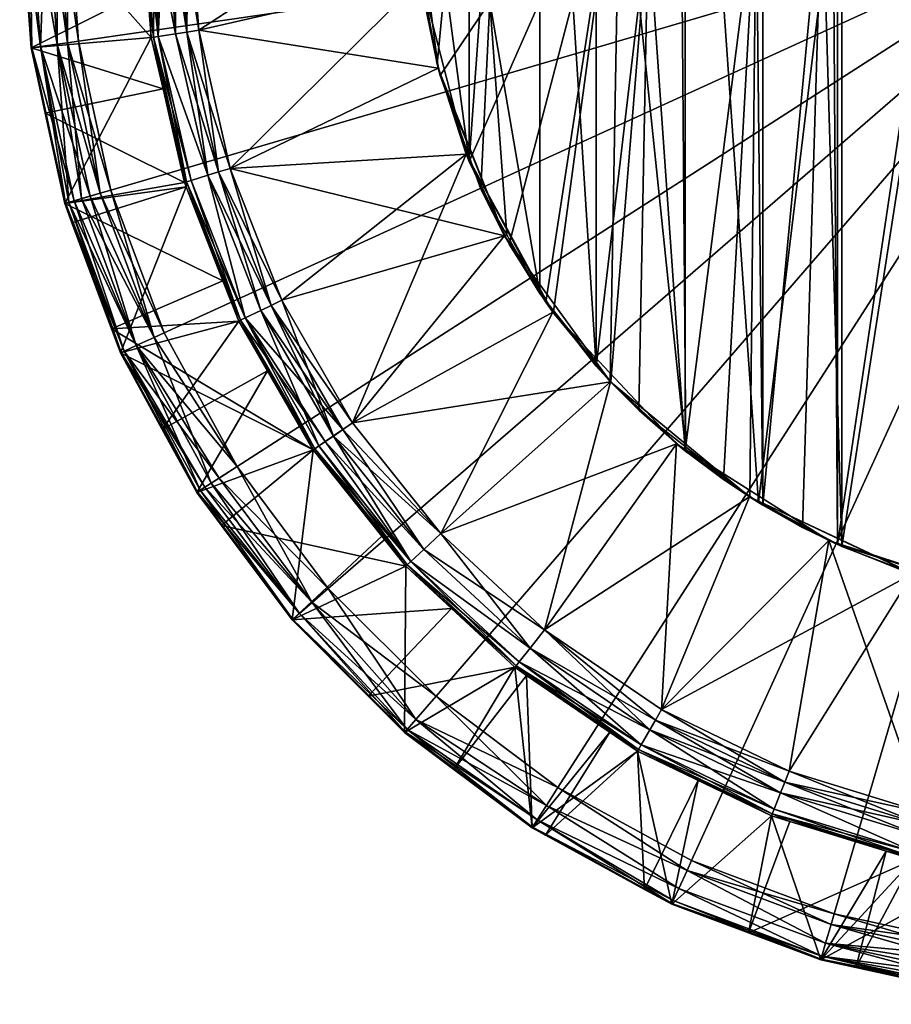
# Model space of a CAD drawing. Extents: x -0.0116 to 0.0116, y -0.0116 to 0.0116.
# Tile 1 of 145: x -0.0116 to -0.0025, y -0.0116 to -0.0014. Entities that reach past the tile are written whole.
import ezdxf

# ---------------------------------------------------------------- set-up
doc = ezdxf.new("R2010")
doc.units = 0
doc.layers.add('mesh', color=7, linetype='CONTINUOUS')

msp = doc.modelspace()

# ---------------------------------------------------------------- meshes
at = {"layer": 'mesh'}
mesh = msp.add_polyface(dxfattribs=at)
corners = [(-0.003135, 0.010677, 0.057), (-0.001584, 0.011015, 0.057), (0, 0, 0.057), (0.000217, 0.007497, 0.003922), (-0.000394, 0.00749, 0.004247), (0.000045, -0.000005, 0.004023), (-0.001404, 0.007359, 0.004592), (-0.001724, 0.007299, 0.004675), (-0.000892, 0.000065, 0.004448), (-0.000394, -0.00749, 0.004247), (-0.001048, 0.007426, 0.0045), (-0.001724, -0.007299, 0.004675), (-0.002422, 0.007098, 0.004776), (-0.00207, 0.0001, 0.004734), (-0.001584, 0.011015, -0.057), (-0.003135, 0.010677, -0.057), (0, 0, -0.057), (-0.004019, 0.006332, -0.027), (-0.003465, 0.006651, -0.001661), (-0.00388, 0.006418, -0.001495), (-0.003057, 0.006849, -0.001878), (-0.004689, 0.005853, -0.001331), (-0.005172, 0.005431, -0.001321), (-0.004292, 0.00615, -0.001386), (-0.004017, 0.006329, -0.001459), (-0.003948, -0.000044, -0.001473), (-0.00388, -0.006418, -0.001495), (-0.00326, 0.000098, -0.001764), (-0.000789, -0.007458, -0.00354), (-0.001693, -0.007306, -0.00285), (-0.001693, 0.007306, -0.00285), (-0.003057, -0.006849, -0.001878), (-0.000045, 0.000005, -0.004023), (-0.000471, 0.00748, -0.003752), (-0.000214, 0.007497, -0.003924), (-0.000789, 0.007458, -0.00354), (-0.010122, 0.004623, 0.057), (-0.009361, 0.006016, 0.057), (-0.007287, 0.00841, 0.057), (-0.006016, 0.009361, 0.057), (-0.004781, 0.005779, 0.027), (-0.003103, 0.006828, 0.00481), (-0.003193, 0.006786, 0.027), (-0.003926, 0.006391, 0.004781), (-0.004776, 0.005774, 0.00468), (-0.003103, -0.006828, 0.00481), (-0.003147, 0.000023, 0.004811), (-0.005368, 0.000728, 0.004581), (-0.004681, -0.00586, 0.004696), (-0.006016, 0.009361, -0.057), (-0.007287, 0.00841, -0.057), (-0.009361, 0.006016, -0.057), (-0.010122, 0.004623, -0.057), (-0.002005, -0.000088, -0.002608), (-0.002366, 0.007117, -0.002337)]
mesh.append_faces([[corners[k] for k in face] for face in [(0, 1, 2, 2), (3, 4, 5, 5), (6, 7, 8, 8), (4, 9, 5, 5), (10, 8, 4, 4), (10, 6, 8, 8), (7, 11, 8, 8), (12, 13, 7, 7), (14, 15, 16, 16), (17, 18, 19, 19), (17, 20, 18, 18), (21, 22, 17, 17), (17, 23, 21, 21), (17, 24, 23, 23), (19, 24, 17, 17), (25, 24, 19, 19), (23, 25, 21, 21), (23, 24, 25, 25), (19, 26, 25, 25), (18, 27, 19, 19), (18, 20, 27, 27), (28, 29, 30, 30), (20, 31, 27, 27), (32, 33, 34, 34), (35, 33, 32, 32), (28, 35, 32, 32), (36, 37, 2, 2), (38, 39, 2, 2), (40, 41, 42, 42), (40, 43, 41, 41), (44, 43, 40, 40), (41, 13, 12, 12), (41, 45, 13, 13), (46, 45, 41, 41), (46, 43, 44, 44), (46, 41, 43, 43), (47, 48, 44, 44), (49, 50, 16, 16), (51, 52, 16, 16), (30, 53, 54, 54), (54, 53, 20, 20)]])
mesh = msp.add_polyface(dxfattribs=at)
corners = [(-0.011128, 0, 0.057), (-0.011015, 0.001584, 0.057), (0, 0, 0.057), (-0.006068, 0.004408, 0.027), (-0.005859, 0.004682, 0.004479), (-0.005388, 0.005217, 0.004577), (-0.006054, 0.004399, 0.004432), (-0.006973, 0.002761, 0.027), (-0.006465, 0.003801, 0.004334), (-0.005368, 0.000728, 0.004581), (-0.006572, 0.003613, -0.027), (-0.008156, 0.005561, -0.027), (-0.005467, 0.005134, -0.027), (-0.005463, 0.00513, -0.00135), (-0.005617, 0.00497, -0.001364), (-0.004019, 0.006332, -0.027), (-0.005172, 0.005431, -0.001321), (-0.007246, 0.001861, -0.001889), (-0.007264, 0.001865, -0.027), (-0.007165, 0.002217, -0.001849), (-0.00676, 0.003248, -0.001676), (-0.006556, 0.003604, -0.001608), (-0.006206, 0.004212, -0.001491), (-0.006726, -0.001175, -0.001663), (-0.004689, 0.005853, -0.001331), (-0.005074, -0.000362, -0.001318), (-0.005617, -0.00497, -0.001364), (-0.007236, 0.006714, 0.027), (-0.004781, 0.005779, 0.027), (-0.008156, 0.005561, 0.027), (-0.00841, 0.007287, 0.057), (-0.007287, 0.00841, 0.057), (-0.009361, 0.006016, 0.057), (-0.007183, 0.002158, 0.004142), (-0.006942, 0.002839, 0.004209), (-0.004776, 0.005774, 0.00468), (-0.006942, -0.002839, 0.004209), (-0.006155, 0.007718, -0.027), (-0.007236, 0.006714, -0.027), (0, 0, -0.057), (-0.00841, 0.007287, -0.057), (-0.009361, 0.006016, -0.057), (-0.007287, 0.00841, -0.057)]
mesh.append_faces([[corners[k] for k in face] for face in [(0, 1, 2, 2), (3, 4, 5, 5), (3, 6, 4, 4), (7, 6, 3, 3), (7, 8, 6, 6), (9, 5, 4, 4), (9, 6, 8, 8), (4, 6, 9, 9), (10, 11, 12, 12), (12, 13, 14, 14), (15, 13, 12, 12), (15, 16, 13, 13), (10, 17, 18, 18), (10, 19, 17, 17), (10, 20, 19, 19), (10, 21, 20, 20), (12, 21, 10, 10), (12, 22, 21, 21), (14, 22, 12, 12), (21, 22, 23, 23), (23, 20, 21, 21), (23, 19, 20, 20), (17, 19, 23, 23), (16, 24, 25, 25), (14, 26, 22, 22), (13, 25, 14, 14), (13, 16, 25, 25), (27, 3, 28, 28), (27, 29, 3, 3), (2, 30, 31, 31), (2, 32, 30, 30), (7, 33, 34, 34), (35, 3, 5, 5), (35, 28, 3, 3), (34, 8, 7, 7), (9, 35, 5, 5), (36, 8, 34, 34), (12, 37, 15, 15), (11, 38, 12, 12), (39, 40, 41, 41), (39, 42, 40, 40)]])
mesh = msp.add_polyface(dxfattribs=at)
corners = [(-0.010122, -0.004623, 0.057), (-0.010677, -0.003135, 0.057), (0, 0, 0.057), (-0.006973, -0.002761, 0.027), (-0.006143, -0.004303, 0.004413), (-0.006524, -0.003699, 0.004319), (-0.006068, -0.004408, 0.027), (-0.006061, -0.004403, 0.004431), (-0.00547, -0.005131, 0.00456), (-0.001048, -0.007426, 0.0045), (-0.000394, -0.00749, 0.004247), (-0.000892, 0.000065, 0.004448), (-0.000394, 0.00749, 0.004247), (-0.001724, 0.007299, 0.004675), (-0.00207, 0.0001, 0.004734), (-0.001724, -0.007299, 0.004675), (-0.005368, 0.000728, 0.004581), (-0.011015, -0.001584, -0.057), (-0.010677, -0.003135, -0.057), (0, 0, -0.057), (-0.006206, -0.004212, -0.001491), (-0.006572, -0.003613, -0.027), (-0.00655, -0.003601, -0.001608), (-0.005467, -0.005134, -0.027), (-0.005617, -0.00497, -0.001364), (-0.005074, -0.000362, -0.001318), (-0.005463, -0.00513, -0.001349), (-0.006726, -0.001175, -0.001663), (-0.006206, 0.004212, -0.001491), (-0.005617, 0.00497, -0.001364), (-0.00429, -0.006152, -0.001387), (-0.004689, -0.005853, -0.001331), (-0.003948, -0.000044, -0.001473), (-0.005174, -0.00543, -0.001321), (-0.004689, 0.005853, -0.001331), (-0.004017, -0.006329, -0.001459), (-0.00388, -0.006418, -0.001495), (-0.00388, 0.006418, -0.001495), (-0.00326, 0.000098, -0.001764), (-0.001693, 0.007306, -0.00285), (-0.001693, -0.007306, -0.00285), (-0.002005, -0.000088, -0.002608), (-0.003465, -0.006652, -0.001661), (-0.003057, 0.006849, -0.001878), (-0.003057, -0.006849, -0.001878), (-0.000789, 0.007458, -0.00354), (-0.000789, -0.007458, -0.00354), (-0.007287, -0.00841, 0.057), (-0.00841, -0.007287, 0.057), (-0.003103, -0.006828, 0.00481), (-0.00242, -0.007099, 0.004776), (-0.004776, 0.005774, 0.00468), (-0.003925, -0.006391, 0.004781), (-0.003147, 0.000023, 0.004811), (-0.004681, -0.00586, 0.004696), (-0.006942, -0.002839, 0.004209), (-0.006465, 0.003801, 0.004334), (-0.009361, -0.006016, -0.057), (-0.00841, -0.007287, -0.057), (-0.002317, -0.007131, -0.002374)]
mesh.append_faces([[corners[k] for k in face] for face in [(0, 1, 2, 2), (3, 4, 5, 5), (6, 4, 3, 3), (6, 7, 4, 4), (8, 7, 6, 6), (9, 10, 11, 11), (12, 11, 10, 10), (13, 14, 15, 15), (16, 7, 8, 8), (16, 4, 7, 7), (16, 5, 4, 4), (17, 18, 19, 19), (20, 21, 22, 22), (20, 23, 21, 21), (24, 23, 20, 20), (25, 26, 24, 24), (27, 20, 22, 22), (28, 20, 27, 27), (28, 24, 20, 20), (29, 25, 24, 24), (30, 31, 32, 32), (25, 33, 26, 26), (25, 31, 33, 33), (34, 31, 25, 25), (34, 32, 31, 31), (32, 35, 30, 30), (32, 36, 35, 35), (37, 38, 36, 36), (39, 40, 41, 41), (38, 42, 36, 36), (43, 41, 44, 44), (39, 45, 46, 46), (47, 48, 2, 2), (49, 50, 14, 14), (51, 52, 53, 53), (51, 54, 52, 52), (8, 54, 16, 16), (55, 5, 16, 16), (16, 56, 55, 55), (57, 58, 19, 19), (40, 59, 41, 41)]])
mesh = msp.add_polyface(dxfattribs=at)
corners = [(-0.007441, -0.00094, 0.027), (-0.009761, -0.001471, 0.027), (-0.009433, -0.00291, 0.027), (-0.009871, 0, 0.027), (0, 0, 0.057), (-0.011015, -0.001584, 0.057), (-0.011128, 0, 0.057), (-0.010677, -0.003135, 0.057), (-0.009885, -0.00149, 0.027016), (-0.010115, 0, 0.027063), (-0.010002, -0.001508, 0.027063), (-0.009997, 0, 0.027016), (-0.009553, -0.002947, 0.027016), (-0.010255, -0.001546, 0.027478), (-0.009889, -0.00305, 0.027353), (-0.010234, -0.001542, 0.027353), (-0.006973, -0.002761, 0.027), (-0.007275, -0.001823, 0.004115), (-0.007461, -0.000759, 0.004062), (-0.0075, -0.000044, 0.004051), (-0.00743, -0.000938, 0.004071), (-0.00719, -0.00095, 0.00414), (-0.007264, -0.001865, -0.027), (-0.009761, -0.001471, -0.027), (-0.0075, 0, -0.027), (-0.009433, -0.00291, -0.027), (-0.009871, 0, -0.027), (-0.011015, -0.001584, -0.057), (0, 0, -0.057), (-0.011128, 0, -0.057), (-0.009553, -0.002947, -0.027016), (-0.009885, -0.00149, -0.027016), (-0.009997, 0, -0.027016), (-0.010002, -0.001508, -0.027063), (-0.010115, 0, -0.027063), (-0.007416, -0.001122, -0.001971), (-0.0075, 0, -0.002015), (-0.006726, -0.001175, -0.001663), (-0.010182, -0.001535, 0.027238), (-0.009666, -0.002981, 0.027063), (-0.009839, -0.003035, 0.027238), (-0.006942, -0.002839, 0.004209), (-0.006942, 0.002839, 0.004209), (-0.010182, -0.001535, -0.027238), (-0.009889, -0.00305, -0.027353), (-0.010234, -0.001542, -0.027353), (-0.009666, -0.002981, -0.027063), (-0.007244, -0.001942, -0.001887), (-0.006818, -0.003125, -0.001699)]
mesh.append_faces([[corners[k] for k in face] for face in [(0, 1, 2, 2), (3, 1, 0, 0), (4, 5, 6, 6), (4, 7, 5, 5), (8, 9, 10, 10), (8, 11, 9, 9), (1, 11, 8, 8), (1, 3, 11, 11), (8, 2, 1, 1), (10, 12, 8, 8), (13, 14, 15, 15), (16, 17, 0, 0), (0, 18, 19, 19), (0, 20, 18, 18), (17, 20, 0, 0), (21, 20, 17, 17), (18, 20, 21, 21), (21, 19, 18, 18), (22, 23, 24, 24), (22, 25, 23, 23), (23, 26, 24, 24), (27, 28, 29, 29), (23, 30, 31, 31), (31, 26, 23, 23), (31, 32, 26, 26), (33, 32, 31, 31), (33, 34, 32, 32), (24, 35, 22, 22), (24, 36, 35, 35), (35, 36, 37, 37), (38, 39, 10, 10), (15, 40, 38, 38), (21, 17, 41, 41), (41, 42, 21, 21), (43, 44, 45, 45), (33, 46, 43, 43), (31, 46, 33, 33), (43, 34, 33, 33), (22, 35, 47, 47), (37, 47, 35, 35), (48, 47, 37, 37)]])
mesh = msp.add_polyface(dxfattribs=at)
corners = [(-0.010292, -0.001047, 0.027478), (-0.011509, -0.001655, 0.056478), (-0.010255, -0.001546, 0.027478), (-0.011543, -0.001175, 0.056478), (-0.010371, 0, 0.027478), (-0.011627, 0, 0.056478), (-0.011501, -0.001654, 0.056593), (-0.011128, -0.0016, 0.056987), (-0.011128, 0, 0.057), (-0.011015, -0.001584, 0.057), (-0.011242, 0, 0.056987), (-0.011619, 0, 0.056593), (-0.010349, 0, 0.027353), (-0.010234, -0.001542, 0.027353), (-0.010255, -0.001546, -0.027478), (-0.011627, 0, -0.056478), (-0.010371, 0, -0.027478), (-0.011509, -0.001655, -0.056478), (-0.010133, -0.002082, -0.027478), (-0.011242, 0, -0.056987), (-0.011015, -0.001584, -0.057), (-0.011128, 0, -0.057), (-0.011128, -0.0016, -0.056987), (-0.011501, -0.001654, -0.056593), (-0.011619, 0, -0.056593), (-0.010234, -0.001542, -0.027353), (-0.010349, 0, -0.027353), (-0.011235, -0.001615, 0.056948), (-0.01135, 0, 0.056948), (-0.011409, -0.00164, 0.056802), (-0.011526, 0, 0.056802), (-0.010182, -0.001535, 0.027238), (-0.010297, 0, 0.027238), (-0.010002, -0.001508, 0.027063), (-0.010115, 0, 0.027063), (-0.01135, 0, -0.056948), (-0.011235, -0.001615, -0.056948), (-0.011526, 0, -0.056802), (-0.011409, -0.00164, -0.056802), (-0.010182, -0.001535, -0.027238), (-0.010217, 0, -0.027139), (-0.010115, 0, -0.027063)]
mesh.append_faces([[corners[k] for k in face] for face in [(0, 1, 2, 2), (0, 3, 1, 1), (4, 3, 0, 0), (4, 5, 3, 3), (6, 1, 3, 3), (7, 8, 9, 9), (7, 10, 8, 8), (3, 11, 6, 6), (3, 5, 11, 11), (12, 4, 0, 0), (13, 0, 2, 2), (13, 12, 0, 0), (14, 15, 16, 16), (14, 17, 15, 15), (18, 17, 14, 14), (19, 20, 21, 21), (19, 22, 20, 20), (15, 23, 24, 24), (15, 17, 23, 23), (25, 18, 14, 14), (14, 26, 25, 25), (14, 16, 26, 26), (27, 10, 7, 7), (27, 28, 10, 10), (29, 28, 27, 27), (29, 30, 28, 28), (6, 30, 29, 29), (6, 11, 30, 30), (31, 12, 13, 13), (31, 32, 12, 12), (33, 32, 31, 31), (33, 34, 32, 32), (35, 22, 19, 19), (35, 36, 22, 22), (37, 36, 35, 35), (37, 38, 36, 36), (24, 38, 37, 37), (24, 23, 38, 38), (39, 40, 41, 41), (25, 40, 39, 39), (25, 26, 40, 40)]])
mesh = msp.add_polyface(dxfattribs=at)
corners = [(-0.007441, -0.00094, 0.027), (-0.009433, -0.00291, 0.027), (-0.006973, -0.002761, 0.027), (-0.008894, -0.004283, 0.027), (-0.009885, -0.00149, 0.027016), (-0.009553, -0.002947, 0.027016), (-0.010234, -0.001542, 0.027353), (-0.009889, -0.00305, 0.027353), (-0.009839, -0.003035, 0.027238), (-0.009007, -0.004338, 0.027016), (-0.006572, -0.003613, -0.027), (-0.009433, -0.00291, -0.027), (-0.007264, -0.001865, -0.027), (-0.008894, -0.004283, -0.027), (-0.009508, -0.004081, -0.027478), (-0.011156, -0.003276, -0.056478), (-0.00991, -0.003057, -0.027478), (0, 0, -0.057), (-0.010677, -0.003135, -0.057), (-0.010122, -0.004623, -0.057), (-0.009889, -0.00305, -0.027353), (-0.010133, -0.002082, -0.027478), (-0.009007, -0.004338, -0.027016), (-0.009553, -0.002947, -0.027016), (-0.009324, -0.00449, -0.027353), (-0.009839, -0.003035, -0.027238), (-0.010234, -0.001542, -0.027353), (-0.009761, -0.001471, -0.027), (-0.006818, -0.003125, -0.001699), (-0.00655, -0.003601, -0.001608), (-0.006726, -0.001175, -0.001663), (0, 0, 0.057), (-0.009361, -0.006016, 0.057), (-0.010122, -0.004623, 0.057), (-0.010002, -0.001508, 0.027063), (-0.009666, -0.002981, 0.027063), (-0.010182, -0.001535, 0.027238), (-0.010255, -0.001546, 0.027478), (-0.009892, -0.003103, 0.027478), (-0.009324, -0.00449, 0.027353), (-0.009277, -0.004468, 0.027238), (-0.009113, -0.004389, 0.027063), (-0.006524, -0.003699, 0.004319), (-0.006942, -0.002839, 0.004209), (-0.007275, -0.001823, 0.004115), (-0.009113, -0.004389, -0.027063), (-0.009666, -0.002981, -0.027063), (-0.009277, -0.004468, -0.027238), (-0.010182, -0.001535, -0.027238), (-0.009885, -0.00149, -0.027016), (-0.007244, -0.001942, -0.001887)]
mesh.append_faces([[corners[k] for k in face] for face in [(0, 1, 2, 2), (1, 3, 2, 2), (4, 5, 1, 1), (6, 7, 8, 8), (3, 5, 9, 9), (3, 1, 5, 5), (10, 11, 12, 12), (10, 13, 11, 11), (14, 15, 16, 16), (17, 18, 19, 19), (20, 16, 21, 21), (22, 11, 13, 13), (22, 23, 11, 11), (24, 20, 25, 25), (14, 20, 24, 24), (14, 16, 20, 20), (26, 20, 21, 21), (27, 11, 23, 23), (10, 28, 29, 29), (30, 29, 28, 28), (31, 32, 33, 33), (34, 35, 5, 5), (36, 8, 35, 35), (37, 38, 7, 7), (39, 7, 38, 38), (40, 8, 7, 7), (40, 35, 8, 8), (41, 35, 40, 40), (9, 35, 41, 41), (9, 5, 35, 35), (2, 42, 43, 43), (2, 43, 44, 44), (45, 23, 22, 22), (45, 46, 23, 23), (47, 46, 45, 45), (47, 25, 46, 46), (48, 25, 20, 20), (48, 46, 25, 25), (49, 23, 46, 46), (10, 50, 28, 28), (12, 50, 10, 10)]])
mesh = msp.add_polyface(dxfattribs=at)
corners = [(-0.006973, -0.002761, 0.027), (-0.008156, -0.005561, 0.027), (-0.006068, -0.004408, 0.027), (-0.008894, -0.004283, 0.027), (-0.009044, -0.005019, 0.027478), (-0.009782, -0.006286, 0.056478), (-0.008569, -0.005842, 0.027478), (-0.009344, -0.0045, 0.027478), (-0.010141, -0.005629, 0.056478), (-0.008551, -0.00583, 0.027353), (-0.007852, -0.006741, 0.027478), (-0.009324, -0.00449, 0.027353), (-0.009007, -0.004338, 0.027016), (-0.006572, -0.003613, -0.027), (-0.008156, -0.005561, -0.027), (-0.008894, -0.004283, -0.027), (-0.005467, -0.005134, -0.027), (-0.009324, -0.00449, -0.027353), (-0.009344, -0.0045, -0.027478), (-0.009508, -0.004081, -0.027478), (-0.008551, -0.00583, -0.027353), (-0.009277, -0.004468, -0.027238), (-0.007236, -0.006714, 0.027), (0, 0, 0.057), (-0.00841, -0.007287, 0.057), (-0.009361, -0.006016, 0.057), (-0.00826, -0.005632, 0.027016), (-0.009113, -0.004389, 0.027063), (-0.009277, -0.004468, 0.027238), (-0.008442, -0.005755, 0.027139), (-0.007548, -0.007004, 0.027238), (-0.007415, -0.00688, 0.027063), (-0.007236, -0.006714, -0.027), (-0.008569, -0.005842, -0.027478), (-0.009525, -0.006629, -0.056478), (-0.009782, -0.006286, -0.056478), (-0.007602, -0.007054, -0.027478), (0, 0, -0.057), (-0.010122, -0.004623, -0.057), (-0.009361, -0.006016, -0.057), (-0.009549, -0.006136, -0.056948), (-0.00841, -0.007287, -0.057), (-0.007586, -0.007039, -0.027353), (-0.008508, -0.0058, -0.027238), (-0.008357, -0.005698, -0.027063), (-0.007548, -0.007004, -0.027238), (-0.009007, -0.004338, -0.027016), (-0.009113, -0.004389, -0.027063)]
mesh.append_faces([[corners[k] for k in face] for face in [(0, 1, 2, 2), (0, 3, 1, 1), (4, 5, 6, 6), (7, 8, 4, 4), (9, 6, 10, 10), (11, 7, 4, 4), (12, 1, 3, 3), (4, 9, 11, 11), (4, 6, 9, 9), (13, 14, 15, 15), (16, 14, 13, 13), (17, 18, 19, 19), (20, 17, 21, 21), (2, 1, 22, 22), (23, 24, 25, 25), (12, 26, 1, 1), (27, 26, 12, 12), (28, 26, 27, 27), (28, 29, 26, 26), (11, 29, 28, 28), (11, 9, 29, 29), (30, 29, 9, 9), (31, 26, 29, 29), (22, 1, 26, 26), (16, 32, 14, 14), (33, 34, 35, 35), (36, 34, 33, 33), (37, 38, 39, 39), (40, 41, 39, 39), (20, 42, 33, 33), (43, 42, 20, 20), (44, 45, 43, 43), (14, 32, 44, 44), (44, 15, 14, 14), (44, 46, 15, 15), (44, 47, 46, 46), (43, 47, 44, 44), (43, 21, 47, 47), (20, 21, 43, 43), (33, 17, 20, 20), (33, 18, 17, 17)]])
mesh = msp.add_polyface(dxfattribs=at)
corners = [(-0.004781, -0.005779, 0.027), (-0.004936, -0.008549, 0.027), (-0.003193, -0.006786, 0.027), (-0.003135, -0.010677, 0.057), (-0.004623, -0.010122, 0.057), (0, 0, 0.057), (-0.001405, -0.007367, 0.027), (-0.001724, -0.007299, 0.004675), (-0.00242, -0.007099, 0.004776), (-0.003925, -0.006391, 0.004781), (-0.00547, -0.005131, 0.00456), (-0.006068, -0.004408, 0.027), (-0.00207, 0.0001, 0.004734), (-0.000892, 0.000065, 0.004448), (-0.001404, -0.007359, 0.004592), (-0.001048, -0.007426, 0.0045), (-0.002318, -0.007133, -0.027), (-0.004936, -0.008549, -0.027), (-0.004019, -0.006332, -0.027), (-0.001584, -0.011015, -0.057), (0, -0.011128, -0.057), (0, 0, -0.057), (-0.004689, -0.005853, -0.001331), (-0.00429, -0.006152, -0.001387), (-0.005174, -0.00543, -0.001321), (-0.005467, -0.005134, -0.027), (-0.005463, -0.00513, -0.001349), (-0.005617, -0.00497, -0.001364), (-0.003465, -0.006652, -0.001661), (-0.003057, -0.006849, -0.001878), (-0.00388, -0.006418, -0.001495), (-0.004017, -0.006329, -0.001459), (-0.00326, 0.000098, -0.001764), (-0.000789, -0.007458, -0.00354), (-0.000045, 0.000005, -0.004023), (-0.000471, -0.00748, -0.003752), (-0.000217, -0.007497, -0.003922), (-0.007236, -0.006714, 0.027), (-0.006155, -0.007718, 0.027), (-0.006016, -0.009361, 0.057), (-0.007287, -0.00841, 0.057), (-0.003103, -0.006828, 0.00481), (-0.004681, -0.00586, 0.004696), (-0.003147, 0.000023, 0.004811), (-0.006155, -0.007718, -0.027), (-0.007236, -0.006714, -0.027), (-0.007287, -0.00841, -0.057), (-0.006016, -0.009361, -0.057), (-0.00841, -0.007287, -0.057), (-0.004623, -0.010122, -0.057), (-0.002317, -0.007131, -0.002374), (-0.001693, -0.007306, -0.00285), (-0.002005, -0.000088, -0.002608)]
mesh.append_faces([[corners[k] for k in face] for face in [(0, 1, 2, 2), (3, 4, 5, 5), (6, 7, 8, 8), (9, 0, 2, 2), (0, 10, 11, 11), (7, 12, 8, 8), (13, 14, 15, 15), (13, 7, 14, 14), (16, 17, 18, 18), (19, 20, 21, 21), (18, 22, 23, 23), (18, 24, 22, 22), (25, 24, 18, 18), (25, 26, 24, 24), (27, 26, 25, 25), (18, 28, 29, 29), (18, 30, 28, 28), (18, 31, 30, 30), (23, 31, 18, 18), (32, 29, 28, 28), (33, 34, 35, 35), (34, 36, 35, 35), (11, 37, 0, 0), (37, 38, 0, 0), (5, 39, 40, 40), (5, 4, 39, 39), (6, 8, 41, 41), (41, 2, 6, 6), (9, 2, 41, 41), (42, 0, 9, 9), (0, 42, 10, 10), (43, 9, 41, 41), (18, 44, 25, 25), (44, 45, 25, 25), (21, 46, 47, 47), (21, 48, 46, 46), (47, 49, 21, 21), (16, 50, 51, 51), (18, 50, 16, 16), (29, 50, 18, 18), (52, 50, 29, 29)]])
mesh = msp.add_polyface(dxfattribs=at)
corners = [(-0.001405, -0.007367, 0.027), (-0.000738, -0.009844, 0.027), (0.000471, -0.007485, 0.027), (-0.002197, -0.009624, 0.027), (-0.003193, -0.006786, 0.027), (-0.003606, -0.009189, 0.027), (-0.004936, -0.008549, 0.027), (0, 0, 0.057), (-0.001584, -0.011015, 0.057), (-0.003135, -0.010677, 0.057), (0, -0.011128, 0.057), (-0.004999, -0.008658, 0.027016), (-0.003652, -0.009306, 0.027016), (-0.005175, -0.008963, 0.027353), (-0.003781, -0.009634, 0.027353), (-0.003762, -0.009585, 0.027238), (-0.004555, -0.009285, 0.027478), (-0.001404, -0.007359, 0.004592), (-0.001048, -0.007426, 0.0045), (-0.000394, -0.00749, 0.004247), (0.000214, -0.007497, 0.003924), (-0.001724, -0.007299, 0.004675), (-0.002318, -0.007133, -0.027), (-0.003606, -0.009189, -0.027), (-0.004936, -0.008549, -0.027), (-0.002197, -0.009624, -0.027), (-0.000471, -0.007485, -0.027), (-0.000738, -0.009844, -0.027), (0, -0.0075, -0.027), (0.000738, -0.009844, -0.027), (0, 0, -0.057), (-0.003135, -0.010677, -0.057), (-0.001584, -0.011015, -0.057), (-0.004623, -0.010122, -0.057), (-0.002225, -0.009746, -0.027016), (-0.003652, -0.009306, -0.027016), (-0.004999, -0.008658, -0.027016), (-0.003695, -0.009416, -0.027063), (-0.003789, -0.009654, -0.027478), (-0.005175, -0.008963, -0.027353), (-0.003781, -0.009634, -0.027353), (-0.000471, -0.00748, -0.003752), (-0.000217, -0.007497, -0.003922), (-0.000789, -0.007458, -0.00354), (-0.001693, -0.007306, -0.00285), (-0.005057, -0.00876, 0.027063), (-0.003695, -0.009416, 0.027063), (-0.005148, -0.008917, 0.027238), (-0.002225, -0.009746, 0.027016), (-0.005057, -0.00876, -0.027063), (-0.003762, -0.009585, -0.027238), (-0.005148, -0.008917, -0.027238)]
mesh.append_faces([[corners[k] for k in face] for face in [(0, 1, 2, 2), (0, 3, 1, 1), (4, 3, 0, 0), (4, 5, 3, 3), (6, 5, 4, 4), (7, 8, 9, 9), (7, 10, 8, 8), (11, 5, 6, 6), (11, 12, 5, 5), (13, 14, 15, 15), (16, 14, 13, 13), (3, 5, 12, 12), (2, 17, 0, 0), (2, 18, 17, 17), (19, 18, 2, 2), (2, 20, 19, 19), (17, 21, 0, 0), (22, 23, 24, 24), (22, 25, 23, 23), (26, 25, 22, 22), (26, 27, 25, 25), (28, 27, 26, 26), (28, 29, 27, 27), (30, 31, 32, 32), (30, 33, 31, 31), (23, 34, 35, 35), (35, 24, 23, 23), (35, 36, 24, 24), (37, 36, 35, 35), (38, 39, 40, 40), (26, 41, 42, 42), (22, 41, 26, 26), (22, 43, 41, 41), (44, 43, 22, 22), (45, 12, 11, 11), (45, 46, 12, 12), (47, 15, 46, 46), (48, 12, 46, 46), (37, 49, 36, 36), (50, 49, 37, 37), (40, 51, 50, 50)]])
mesh = msp.add_polyface(dxfattribs=at)
corners = [(-0.010255, -0.001546, 0.027478), (-0.011509, -0.001655, 0.056478), (-0.011156, -0.003276, 0.056478), (-0.011148, -0.003273, 0.056593), (-0.011082, -0.003476, 0.056478), (-0.010569, -0.004827, 0.056593), (-0.010787, -0.003167, 0.056987), (-0.011015, -0.001584, 0.057), (-0.010677, -0.003135, 0.057), (-0.011128, -0.0016, 0.056987), (-0.011501, -0.001654, 0.056593), (-0.010133, -0.002082, -0.027478), (-0.011361, -0.002334, -0.056478), (-0.011509, -0.001655, -0.056478), (-0.00991, -0.003057, -0.027478), (-0.011156, -0.003276, -0.056478), (-0.009508, -0.004081, -0.027478), (-0.01067, -0.00458, -0.056478), (-0.011148, -0.003273, -0.056593), (-0.011501, -0.001654, -0.056593), (-0.011128, -0.0016, -0.056987), (-0.010677, -0.003135, -0.057), (-0.011015, -0.001584, -0.057), (-0.010787, -0.003167, -0.056987), (-0.010122, -0.004623, -0.057), (-0.009892, -0.003103, 0.027478), (-0.010577, -0.00483, 0.056478), (-0.011116, -0.003264, 0.056703), (-0.010983, -0.003225, 0.056885), (-0.010412, -0.004755, 0.056885), (-0.010226, -0.00467, 0.056987), (-0.011235, -0.001615, 0.056948), (-0.011409, -0.00164, 0.056802), (-0.011235, -0.001615, -0.056948), (-0.010891, -0.003198, -0.056948), (-0.011409, -0.00164, -0.056802), (-0.011059, -0.003247, -0.056802), (-0.010538, -0.004813, -0.056703), (-0.010412, -0.004755, -0.056885), (-0.010226, -0.00467, -0.056987)]
mesh.append_faces([[corners[k] for k in face] for face in [(0, 1, 2, 2), (3, 4, 2, 2), (3, 5, 4, 4), (6, 7, 8, 8), (6, 9, 7, 7), (2, 10, 3, 3), (2, 1, 10, 10), (11, 12, 13, 13), (14, 12, 11, 11), (14, 15, 12, 12), (16, 17, 15, 15), (18, 15, 17, 17), (19, 13, 12, 12), (20, 21, 22, 22), (20, 23, 21, 21), (12, 18, 19, 19), (12, 15, 18, 18), (24, 21, 23, 23), (25, 4, 26, 26), (25, 2, 4, 4), (0, 2, 25, 25), (27, 5, 3, 3), (28, 29, 27, 27), (6, 30, 28, 28), (8, 30, 6, 6), (28, 9, 6, 6), (28, 31, 9, 9), (27, 31, 28, 28), (27, 32, 31, 31), (3, 32, 27, 27), (3, 10, 32, 32), (33, 23, 20, 20), (33, 34, 23, 23), (35, 34, 33, 33), (35, 36, 34, 34), (19, 36, 35, 35), (19, 18, 36, 36), (37, 36, 18, 18), (38, 34, 36, 36), (39, 23, 34, 34)]])
mesh = msp.add_polyface(dxfattribs=at)
corners = [(-0.009044, -0.005019, 0.027478), (-0.010141, -0.005629, 0.056478), (-0.009782, -0.006286, 0.056478), (-0.009344, -0.0045, 0.027478), (-0.010577, -0.00483, 0.056478), (-0.010569, -0.004827, 0.056593), (-0.011082, -0.003476, 0.056478), (-0.009775, -0.006282, 0.056593), (-0.010538, -0.004813, 0.056703), (-0.009344, -0.0045, -0.027478), (-0.01067, -0.00458, -0.056478), (-0.009508, -0.004081, -0.027478), (-0.010569, -0.004827, -0.056593), (-0.010577, -0.00483, -0.056478), (-0.011148, -0.003273, -0.056593), (-0.010122, -0.004623, -0.057), (-0.010787, -0.003167, -0.056987), (-0.010226, -0.00467, -0.056987), (-0.009775, -0.006282, -0.056593), (-0.009782, -0.006286, -0.056478), (-0.009324, -0.00449, -0.027353), (-0.009839, -0.003035, -0.027238), (-0.009277, -0.004468, -0.027238), (-0.009892, -0.003103, 0.027478), (-0.009361, -0.006016, 0.057), (-0.010226, -0.00467, 0.056987), (-0.010122, -0.004623, 0.057), (-0.00963, -0.006189, 0.056885), (-0.010412, -0.004755, 0.056885), (-0.009746, -0.006263, 0.056703), (-0.011116, -0.003264, 0.056703), (-0.010983, -0.003225, 0.056885), (-0.010677, -0.003135, 0.057), (-0.009324, -0.00449, 0.027353), (-0.009277, -0.004468, 0.027238), (-0.009889, -0.00305, 0.027353), (-0.008569, -0.005842, -0.027478), (-0.010538, -0.004813, -0.056703), (-0.010412, -0.004755, -0.056885), (-0.011059, -0.003247, -0.056802), (-0.010891, -0.003198, -0.056948), (-0.009361, -0.006016, -0.057), (-0.009549, -0.006136, -0.056948), (-0.009697, -0.006232, -0.056802)]
mesh.append_faces([[corners[k] for k in face] for face in [(0, 1, 2, 2), (3, 4, 1, 1), (5, 4, 6, 6), (7, 2, 1, 1), (7, 5, 8, 8), (1, 5, 7, 7), (1, 4, 5, 5), (9, 10, 11, 11), (12, 10, 13, 13), (12, 14, 10, 10), (15, 16, 17, 17), (13, 18, 12, 12), (13, 19, 18, 18), (20, 21, 22, 22), (23, 4, 3, 3), (24, 25, 26, 26), (27, 25, 24, 24), (27, 28, 25, 25), (29, 28, 27, 27), (29, 8, 28, 28), (7, 8, 29, 29), (30, 8, 5, 5), (30, 28, 8, 8), (31, 25, 28, 28), (32, 26, 25, 25), (33, 23, 3, 3), (34, 35, 33, 33), (36, 13, 10, 10), (36, 19, 13, 13), (9, 36, 10, 10), (37, 14, 12, 12), (38, 39, 37, 37), (17, 40, 38, 38), (17, 41, 15, 15), (38, 41, 17, 17), (38, 42, 41, 41), (37, 42, 38, 38), (37, 43, 42, 42), (12, 43, 37, 37), (12, 18, 43, 43)]])
mesh = msp.add_polyface(dxfattribs=at)
corners = [(-0.007586, -0.007039, 0.027353), (-0.007852, -0.006741, 0.027478), (-0.007602, -0.007054, 0.027478), (-0.008551, -0.00583, 0.027353), (-0.006453, -0.008091, 0.027353), (-0.007602, -0.007054, -0.027478), (-0.008787, -0.007614, -0.056478), (-0.009525, -0.006629, -0.056478), (-0.007126, -0.007496, -0.027478), (-0.009775, -0.006282, -0.056593), (-0.009782, -0.006286, -0.056478), (-0.008781, -0.007609, -0.056593), (-0.007586, -0.007039, -0.027353), (-0.006453, -0.008091, -0.027353), (-0.008787, -0.007614, 0.056478), (-0.008569, -0.005842, 0.027478), (-0.009782, -0.006286, 0.056478), (-0.007496, -0.008651, 0.056885), (-0.008578, -0.007433, 0.056948), (-0.00841, -0.007287, 0.057), (-0.009775, -0.006282, 0.056593), (-0.008781, -0.007609, 0.056593), (-0.009746, -0.006263, 0.056703), (-0.008711, -0.007548, 0.056802), (-0.00963, -0.006189, 0.056885), (-0.009361, -0.006016, 0.057), (-0.007548, -0.007004, 0.027238), (-0.007415, -0.00688, 0.027063), (-0.008442, -0.005755, 0.027139), (-0.007236, -0.006714, 0.027), (-0.00826, -0.005632, 0.027016), (-0.006155, -0.007718, 0.027), (-0.006307, -0.007908, 0.027063), (-0.00642, -0.00805, 0.027238), (-0.009549, -0.006136, -0.056948), (-0.008578, -0.007433, -0.056948), (-0.00841, -0.007287, -0.057), (-0.009697, -0.006232, -0.056802), (-0.008711, -0.007548, -0.056802), (-0.007287, -0.00841, -0.057), (-0.008569, -0.005842, -0.027478), (-0.007548, -0.007004, -0.027238), (-0.007415, -0.00688, -0.027063), (-0.006307, -0.007908, -0.027063), (-0.007236, -0.006714, -0.027), (-0.008508, -0.0058, -0.027238), (-0.008357, -0.005698, -0.027063)]
mesh.append_faces([[corners[k] for k in face] for face in [(0, 1, 2, 2), (0, 3, 1, 1), (2, 4, 0, 0), (5, 6, 7, 7), (8, 6, 5, 5), (9, 10, 7, 7), (7, 11, 9, 9), (7, 6, 11, 11), (12, 8, 5, 5), (12, 13, 8, 8), (1, 14, 2, 2), (15, 14, 1, 1), (15, 16, 14, 14), (17, 18, 19, 19), (20, 14, 16, 16), (20, 21, 14, 14), (22, 21, 20, 20), (22, 23, 21, 21), (24, 23, 22, 22), (24, 18, 23, 23), (25, 18, 24, 24), (25, 19, 18, 18), (26, 3, 0, 0), (27, 28, 26, 26), (29, 30, 27, 27), (27, 31, 29, 29), (26, 32, 27, 27), (0, 33, 26, 26), (34, 35, 36, 36), (37, 35, 34, 34), (37, 38, 35, 35), (9, 38, 37, 37), (9, 11, 38, 38), (39, 36, 35, 35), (12, 5, 40, 40), (41, 13, 12, 12), (42, 43, 41, 41), (44, 43, 42, 42), (45, 41, 12, 12), (46, 42, 41, 41), (46, 44, 42, 42)]])
mesh = msp.add_polyface(dxfattribs=at)
corners = [(-0.006342, -0.008193, 0.027478), (-0.006286, -0.009782, 0.056478), (-0.005185, -0.008981, 0.027478), (-0.0071, -0.009172, 0.056478), (-0.006466, -0.008108, 0.027478), (-0.005175, -0.008963, 0.027353), (-0.004555, -0.009285, 0.027478), (-0.006453, -0.008091, 0.027353), (-0.005148, -0.008917, 0.027238), (-0.00642, -0.00805, 0.027238), (-0.003762, -0.009585, 0.027238), (-0.005474, -0.008784, -0.027478), (-0.006286, -0.009782, -0.056478), (-0.006466, -0.008108, -0.027478), (-0.005185, -0.008981, -0.027478), (-0.006146, -0.009858, -0.056478), (-0.005175, -0.008963, -0.027353), (-0.00642, -0.00805, -0.027238), (-0.005148, -0.008917, -0.027238), (-0.006453, -0.008091, -0.027353), (-0.003781, -0.009634, -0.027353), (-0.003789, -0.009654, -0.027478), (-0.004781, -0.005779, 0.027), (-0.006155, -0.007718, 0.027), (-0.004936, -0.008549, 0.027), (-0.007496, -0.008651, 0.056885), (-0.006136, -0.009549, 0.056948), (-0.006232, -0.009697, 0.056802), (-0.007287, -0.00841, 0.057), (-0.006016, -0.009361, 0.057), (-0.004999, -0.008658, 0.027016), (-0.006307, -0.007908, 0.027063), (-0.005057, -0.00876, 0.027063), (-0.007415, -0.00688, 0.027063), (-0.003695, -0.009416, 0.027063), (-0.004019, -0.006332, -0.027), (-0.004936, -0.008549, -0.027), (-0.006155, -0.007718, -0.027), (-0.007496, -0.008651, -0.056885), (-0.006136, -0.009549, -0.056948), (-0.006016, -0.009361, -0.057), (-0.007586, -0.008755, -0.056703), (-0.006232, -0.009697, -0.056802), (-0.007609, -0.008781, -0.056593), (-0.006282, -0.009775, -0.056593), (-0.004999, -0.008658, -0.027016), (-0.005057, -0.00876, -0.027063), (-0.006307, -0.007908, -0.027063), (-0.003762, -0.009585, -0.027238), (-0.007236, -0.006714, -0.027)]
mesh.append_faces([[corners[k] for k in face] for face in [(0, 1, 2, 2), (0, 3, 1, 1), (4, 3, 0, 0), (5, 2, 6, 6), (7, 8, 9, 9), (7, 5, 8, 8), (7, 2, 5, 5), (7, 0, 2, 2), (4, 0, 7, 7), (5, 10, 8, 8), (11, 12, 13, 13), (14, 15, 11, 11), (16, 17, 18, 18), (16, 19, 17, 17), (20, 16, 18, 18), (21, 14, 16, 16), (16, 13, 19, 19), (16, 11, 13, 13), (14, 11, 16, 16), (22, 23, 24, 24), (25, 26, 27, 27), (28, 29, 26, 26), (23, 30, 24, 24), (31, 30, 23, 23), (31, 32, 30, 30), (9, 32, 31, 31), (9, 8, 32, 32), (33, 31, 23, 23), (8, 34, 32, 32), (35, 36, 37, 37), (38, 39, 40, 40), (41, 42, 39, 39), (43, 44, 42, 42), (45, 37, 36, 36), (46, 37, 45, 45), (46, 47, 37, 37), (18, 47, 46, 46), (18, 17, 47, 47), (48, 18, 46, 46), (49, 37, 47, 47)]])
mesh = msp.add_polyface(dxfattribs=at)
corners = [(-0.006466, -0.008108, 0.027478), (-0.007614, -0.008787, 0.056478), (-0.0071, -0.009172, 0.056478), (-0.007602, -0.007054, 0.027478), (-0.006282, -0.009775, 0.056593), (-0.006286, -0.009782, 0.056478), (-0.007609, -0.008781, 0.056593), (-0.008781, -0.007609, 0.056593), (-0.007586, -0.007039, 0.027353), (-0.006453, -0.008091, 0.027353), (-0.00642, -0.00805, 0.027238), (-0.007126, -0.007496, -0.027478), (-0.007993, -0.008409, -0.056478), (-0.008787, -0.007614, -0.056478), (-0.006466, -0.008108, -0.027478), (-0.007614, -0.008787, -0.056478), (-0.006286, -0.009782, -0.056478), (-0.008781, -0.007609, -0.056593), (-0.007609, -0.008781, -0.056593), (-0.006282, -0.009775, -0.056593), (-0.006453, -0.008091, -0.027353), (-0.008787, -0.007614, 0.056478), (-0.007586, -0.008755, 0.056703), (-0.006232, -0.009697, 0.056802), (-0.007496, -0.008651, 0.056885), (-0.007287, -0.00841, 0.057), (-0.006136, -0.009549, 0.056948), (-0.00841, -0.007287, 0.057), (-0.008578, -0.007433, 0.056948), (-0.008711, -0.007548, 0.056802), (-0.007548, -0.007004, 0.027238), (-0.006307, -0.007908, 0.027063), (-0.007586, -0.008755, -0.056703), (-0.008711, -0.007548, -0.056802), (-0.007496, -0.008651, -0.056885), (-0.008578, -0.007433, -0.056948), (-0.007287, -0.00841, -0.057), (-0.006016, -0.009361, -0.057), (-0.006136, -0.009549, -0.056948), (-0.006232, -0.009697, -0.056802), (-0.007548, -0.007004, -0.027238), (-0.00642, -0.00805, -0.027238), (-0.006307, -0.007908, -0.027063)]
mesh.append_faces([[corners[k] for k in face] for face in [(0, 1, 2, 2), (3, 1, 0, 0), (4, 5, 2, 2), (6, 2, 1, 1), (6, 4, 2, 2), (1, 7, 6, 6), (8, 9, 10, 10), (3, 0, 9, 9), (11, 12, 13, 13), (14, 12, 11, 11), (14, 15, 12, 12), (14, 16, 15, 15), (17, 13, 12, 12), (18, 12, 15, 15), (18, 17, 12, 12), (15, 19, 18, 18), (15, 16, 19, 19), (20, 14, 11, 11), (3, 21, 1, 1), (22, 4, 6, 6), (22, 23, 4, 4), (24, 23, 22, 22), (25, 26, 24, 24), (24, 27, 25, 25), (22, 28, 24, 24), (22, 29, 28, 28), (6, 29, 22, 22), (6, 7, 29, 29), (1, 21, 7, 7), (30, 10, 31, 31), (32, 17, 18, 18), (32, 33, 17, 17), (34, 33, 32, 32), (34, 35, 33, 33), (36, 35, 34, 34), (34, 37, 36, 36), (32, 38, 34, 34), (18, 39, 32, 32), (40, 41, 20, 20), (40, 42, 41, 41)]])
mesh = msp.add_polyface(dxfattribs=at)
corners = [(-0.004555, -0.009285, 0.027478), (-0.00483, -0.010577, 0.056478), (-0.003789, -0.009654, 0.027478), (-0.005112, -0.010423, 0.056478), (-0.005185, -0.008981, 0.027478), (-0.006286, -0.009782, 0.056478), (-0.003273, -0.011148, 0.056593), (-0.004827, -0.010569, 0.056593), (-0.004813, -0.010538, 0.056703), (-0.003276, -0.011156, 0.056478), (-0.006282, -0.009775, 0.056593), (-0.003781, -0.009634, 0.027353), (-0.005474, -0.008784, -0.027478), (-0.006146, -0.009858, -0.056478), (-0.006286, -0.009782, -0.056478), (-0.005185, -0.008981, -0.027478), (-0.00483, -0.010577, -0.056478), (-0.003789, -0.009654, -0.027478), (-0.004028, -0.010876, -0.056478), (-0.004827, -0.010569, -0.056593), (-0.006282, -0.009775, -0.056593), (-0.004813, -0.010538, -0.056703), (-0.003273, -0.011148, -0.056593), (-0.00467, -0.010226, 0.056987), (-0.006016, -0.009361, 0.057), (-0.004623, -0.010122, 0.057), (-0.006136, -0.009549, 0.056948), (-0.004755, -0.010412, 0.056885), (-0.006232, -0.009697, 0.056802), (-0.003167, -0.010787, 0.056987), (-0.003225, -0.010983, 0.056885), (-0.003264, -0.011116, 0.056703), (-0.006016, -0.009361, -0.057), (-0.00467, -0.010226, -0.056987), (-0.004623, -0.010122, -0.057), (-0.006136, -0.009549, -0.056948), (-0.004755, -0.010412, -0.056885), (-0.006232, -0.009697, -0.056802), (-0.003264, -0.011116, -0.056703), (-0.003225, -0.010983, -0.056885), (-0.003135, -0.010677, -0.057)]
mesh.append_faces([[corners[k] for k in face] for face in [(0, 1, 2, 2), (0, 3, 1, 1), (4, 3, 0, 0), (4, 5, 3, 3), (6, 7, 8, 8), (9, 1, 7, 7), (7, 5, 10, 10), (7, 3, 5, 5), (1, 3, 7, 7), (0, 2, 11, 11), (12, 13, 14, 14), (15, 16, 13, 13), (17, 16, 15, 15), (17, 18, 16, 16), (19, 16, 18, 18), (20, 19, 21, 21), (20, 16, 19, 19), (20, 13, 16, 16), (14, 13, 20, 20), (22, 19, 18, 18), (23, 24, 25, 25), (23, 26, 24, 24), (27, 26, 23, 23), (27, 28, 26, 26), (8, 28, 27, 27), (7, 28, 8, 8), (7, 10, 28, 28), (29, 23, 25, 25), (30, 27, 23, 23), (31, 8, 27, 27), (32, 33, 34, 34), (35, 33, 32, 32), (35, 36, 33, 33), (37, 36, 35, 35), (37, 21, 36, 36), (20, 21, 37, 37), (38, 21, 19, 19), (38, 36, 21, 21), (39, 33, 36, 36), (40, 34, 33, 33)]])
mesh = msp.add_polyface(dxfattribs=at)
corners = [(-0.002308, -0.010111, 0.027478), (-0.001655, -0.011509, 0.056478), (-0.000775, -0.010342, 0.027478), (-0.00291, -0.011236, 0.056478), (-0.002594, -0.010022, 0.027478), (-0.001654, -0.011501, 0.056593), (-0.000587, -0.011585, 0.056478), (-0.003135, -0.010677, 0.057), (-0.001584, -0.011015, 0.057), (-0.0016, -0.011128, 0.056987), (-0.002303, -0.01009, 0.027353), (-0.002197, -0.009624, 0.027), (-0.003652, -0.009306, 0.027016), (-0.002225, -0.009746, 0.027016), (-0.000738, -0.009844, 0.027), (-0.002251, -0.009861, 0.027063), (-0.000747, -0.009969, 0.027016), (-0.000773, -0.01032, 0.027353), (-0.001566, -0.010222, -0.027478), (-0.003276, -0.011156, -0.056478), (-0.002308, -0.010111, -0.027478), (-0.001759, -0.011486, -0.056478), (-0.000775, -0.010342, -0.027478), (-0.001655, -0.011509, -0.056478), (-0.003273, -0.011148, -0.056593), (-0.001654, -0.011501, -0.056593), (-0.001584, -0.011015, -0.057), (-0.003167, -0.010787, -0.056987), (-0.0016, -0.011128, -0.056987), (0, -0.011619, -0.056593), (-0.002303, -0.01009, -0.027353), (-0.000773, -0.01032, -0.027353), (-0.002225, -0.009746, -0.027016), (-0.000756, -0.010087, -0.027063), (-0.002251, -0.009861, -0.027063), (-0.002197, -0.009624, -0.027), (-0.000747, -0.009969, -0.027016), (-0.003652, -0.009306, -0.027016), (-0.003606, -0.009189, -0.027), (0, -0.011526, 0.056802), (-0.00164, -0.011409, 0.056802), (-0.001615, -0.011235, 0.056948), (0, -0.011619, 0.056593), (-0.003264, -0.011116, 0.056703), (-0.003225, -0.010983, 0.056885), (-0.003167, -0.010787, 0.056987), (-0.002291, -0.010039, 0.027238), (-0.000756, -0.010087, 0.027063), (-0.000764, -0.010188, 0.027139), (-0.001649, -0.011467, -0.056703), (-0.001629, -0.01133, -0.056885), (-0.003264, -0.011116, -0.056703), (-0.003225, -0.010983, -0.056885), (0, -0.01135, -0.056948), (0, -0.011526, -0.056802), (-0.002291, -0.010039, -0.027238), (-0.000764, -0.010188, -0.027139)]
mesh.append_faces([[corners[k] for k in face] for face in [(0, 1, 2, 2), (0, 3, 1, 1), (4, 3, 0, 0), (5, 1, 3, 3), (6, 1, 5, 5), (7, 8, 9, 9), (10, 4, 0, 0), (11, 12, 13, 13), (13, 14, 11, 11), (15, 16, 13, 13), (0, 17, 10, 10), (18, 19, 20, 20), (18, 21, 19, 19), (22, 21, 18, 18), (22, 23, 21, 21), (24, 19, 21, 21), (25, 21, 23, 23), (25, 24, 21, 21), (26, 27, 28, 28), (23, 29, 25, 25), (30, 18, 20, 20), (30, 31, 18, 18), (32, 33, 34, 34), (35, 36, 32, 32), (37, 32, 34, 34), (38, 35, 32, 32), (39, 40, 41, 41), (42, 5, 40, 40), (43, 40, 5, 5), (44, 41, 40, 40), (45, 9, 41, 41), (46, 47, 15, 15), (10, 48, 46, 46), (49, 24, 25, 25), (50, 51, 49, 49), (28, 52, 50, 50), (49, 53, 50, 50), (25, 54, 49, 49), (55, 31, 30, 30), (34, 56, 55, 55)]])
mesh = msp.add_polyface(dxfattribs=at)
corners = [(-0.002594, -0.010022, 0.027478), (-0.003276, -0.011156, 0.056478), (-0.00291, -0.011236, 0.056478), (-0.003789, -0.009654, 0.027478), (-0.00483, -0.010577, 0.056478), (-0.003273, -0.011148, 0.056593), (-0.001654, -0.011501, 0.056593), (-0.003135, -0.010677, 0.057), (-0.0016, -0.011128, 0.056987), (-0.003167, -0.010787, 0.056987), (-0.004623, -0.010122, 0.057), (-0.004827, -0.010569, 0.056593), (-0.003781, -0.009634, 0.027353), (-0.002303, -0.01009, 0.027353), (-0.003598, -0.009713, -0.027478), (-0.004028, -0.010876, -0.056478), (-0.003789, -0.009654, -0.027478), (-0.002308, -0.010111, -0.027478), (-0.003276, -0.011156, -0.056478), (-0.003273, -0.011148, -0.056593), (-0.001584, -0.011015, -0.057), (-0.003135, -0.010677, -0.057), (-0.003167, -0.010787, -0.056987), (-0.002303, -0.01009, -0.027353), (-0.003781, -0.009634, -0.027353), (-0.003652, -0.009306, -0.027016), (-0.002251, -0.009861, -0.027063), (-0.003695, -0.009416, -0.027063), (-0.003264, -0.011116, 0.056703), (-0.003225, -0.010983, 0.056885), (-0.00164, -0.011409, 0.056802), (-0.001615, -0.011235, 0.056948), (-0.00467, -0.010226, 0.056987), (-0.004755, -0.010412, 0.056885), (-0.004813, -0.010538, 0.056703), (-0.002291, -0.010039, 0.027238), (-0.003762, -0.009585, 0.027238), (-0.003695, -0.009416, 0.027063), (-0.002251, -0.009861, 0.027063), (-0.002225, -0.009746, 0.027016), (-0.003264, -0.011116, -0.056703), (-0.004827, -0.010569, -0.056593), (-0.003225, -0.010983, -0.056885), (-0.004755, -0.010412, -0.056885), (-0.00467, -0.010226, -0.056987), (-0.001649, -0.011467, -0.056703), (-0.001629, -0.01133, -0.056885), (-0.0016, -0.011128, -0.056987), (-0.003762, -0.009585, -0.027238), (-0.002291, -0.010039, -0.027238)]
mesh.append_faces([[corners[k] for k in face] for face in [(0, 1, 2, 2), (3, 1, 0, 0), (3, 4, 1, 1), (5, 2, 1, 1), (5, 6, 2, 2), (7, 8, 9, 9), (9, 10, 7, 7), (1, 11, 5, 5), (12, 3, 0, 0), (13, 12, 0, 0), (14, 15, 16, 16), (17, 15, 14, 14), (17, 18, 15, 15), (19, 15, 18, 18), (20, 21, 22, 22), (23, 17, 14, 14), (24, 14, 16, 16), (24, 23, 14, 14), (25, 26, 27, 27), (28, 6, 5, 5), (29, 30, 28, 28), (9, 31, 29, 29), (29, 32, 9, 9), (28, 33, 29, 29), (5, 34, 28, 28), (35, 12, 13, 13), (35, 36, 12, 12), (35, 37, 36, 36), (38, 37, 35, 35), (39, 37, 38, 38), (40, 41, 19, 19), (42, 43, 40, 40), (22, 44, 42, 42), (21, 44, 22, 22), (45, 40, 19, 19), (46, 42, 40, 40), (47, 22, 42, 42), (48, 23, 24, 24), (48, 49, 23, 23), (27, 49, 48, 48), (27, 26, 49, 49)]])

doc.saveas('drawing.dxf')
